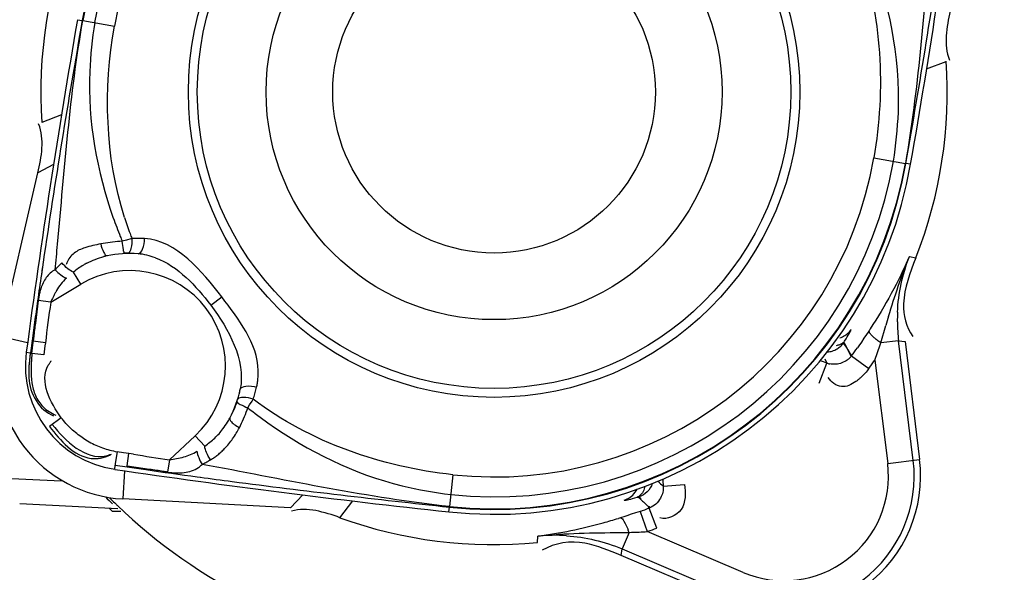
# Model space of a CAD drawing. Header units: inches. Extents: x 22575 to 24734, y 6028 to 6659.
# Tile 89 of 163: x 24483.75 to 24488.26, y 6492.67 to 6495.2. Entities that reach past the tile are written whole.
import ezdxf

# ---------------------------------------------------------------- set-up
doc = ezdxf.new("R2010")
doc.units = ezdxf.units.IN
doc.header["$LTSCALE"] = 0.5
doc.header["$MEASUREMENT"] = 0

# ---------------------------------------------------------------- blocks, each defined once
blk = doc.blocks.new('Flygt Large 14 MGD')
at = {"color": 6, "linetype": 'Continuous'}
for p, q in [((24496.0159, 6489.6202), (24496.0379, 6489.6164)), ((24496.0402, 6489.616), (24496.1848, 6489.5909)), ((24499.9027, 6489.3942), (24499.9924, 6489.4293)), ((24495.9427, 6489.1836), (24495.8529, 6489.1485)), ((24499.6606, 6488.987), (24499.8052, 6488.9618)), ((24495.9064, 6488.956), (24495.8346, 6488.9181)), ((24499.8294, 6488.9576), (24499.8075, 6488.9614)), ((24496.2409, 6488.6104), (24496.221, 6488.6046)), ((24495.859, 6488.5092), (24495.8507, 6488.4518)), ((24499.8238, 6488.5346), (24499.8529, 6488.5288)), ((24495.8551, 6488.483), (24495.8506, 6488.4518)), ((24495.8363, 6488.3327), (24495.8233, 6488.2296)), ((24495.8934, 6488.3251), (24495.8363, 6488.3327)), ((24496.6259, 6488.3117), (24496.6764, 6488.3497)), ((24495.8196, 6488.2332), (24495.8079, 6488.1481)), ((24499.6442, 6488.2033), (24499.6388, 6488.1951)), ((24499.6924, 6488.1387), (24499.7164, 6488.2192)), ((24495.6619, 6488.1704), (24495.7879, 6488.1413)), ((24495.869, 6488.1394), (24495.8133, 6488.1466)), ((24499.5269, 6488.1325), (24499.5227, 6488.1388)), ((24499.5284, 6488.1345), (24499.5245, 6488.1415)), ((24499.5353, 6488.1197), (24499.5269, 6488.1325)), ((24499.5359, 6488.1206), (24499.5284, 6488.1345)), ((24499.7742, 6488.1487), (24499.6924, 6488.1387)), ((24499.8415, 6487.6008), (24499.7742, 6488.1487)), ((24499.7742, 6488.1487), (24499.8041, 6488.1449)), ((24495.7818, 6488.0966), (24495.8005, 6488.0941)), ((24495.8625, 6488.0845), (24495.8075, 6488.0906)), ((24499.5394, 6488.1132), (24499.5353, 6488.1197)), ((24499.5396, 6488.1135), (24499.5359, 6488.1206)), ((24499.5573, 6488.0777), (24499.5396, 6488.1135)), ((24499.4107, 6487.9549), (24499.4454, 6488.0469)), ((24499.4359, 6488.0654), (24499.4454, 6488.0469)), ((24499.6662, 6488.0605), (24499.7244, 6487.5865)), ((24495.9418, 6487.7962), (24495.8887, 6487.7562)), ((24496.2722, 6487.6285), (24496.2517, 6487.6317)), ((24496.4368, 6487.6039), (24496.4285, 6487.5469)), ((24499.7244, 6487.5865), (24499.8705, 6487.6044)), ((24496.1864, 6487.5596), (24496.1892, 6487.5783)), ((24496.2311, 6487.5532), (24496.2243, 6487.424)), ((24496.2431, 6487.5705), (24496.3282, 6487.5583)), ((24496.3257, 6487.5628), (24496.3463, 6487.5598)), ((24496.3257, 6487.5628), (24496.3463, 6487.5597)), ((24496.6203, 6487.5764), (24496.5861, 6487.5823)), ((24496.6202, 6487.576), (24496.5861, 6487.5823)), ((24495.6394, 6487.5214), (24495.941, 6487.5076)), ((24496.5641, 6487.5255), (24496.5783, 6487.5236)), ((24497.7338, 6487.5342), (24497.7182, 6487.3892)), ((24498.6969, 6487.4828), (24498.7949, 6487.4908)), ((24496.9907, 6487.3839), (24497.0469, 6487.4425)), ((24497.2172, 6487.338), (24497.2757, 6487.4146)), ((24498.5842, 6487.4329), (24498.5898, 6487.4273)), ((24498.5872, 6487.4339), (24498.5921, 6487.4281)), ((24498.5898, 6487.4273), (24498.5937, 6487.4234)), ((24498.5921, 6487.4281), (24498.5956, 6487.424)), ((24495.7517, 6487.4034), (24496.2, 6487.3799)), ((24496.1749, 6487.3677), (24496.1605, 6487.382)), ((24496.1749, 6487.3677), (24496.2138, 6487.3677)), ((24497.7156, 6487.3647), (24497.718, 6487.3869)), ((24498.5907, 6487.3672), (24498.5707, 6487.3603)), ((24498.628, 6487.3881), (24498.6333, 6487.3825)), ((24498.6304, 6487.389), (24498.6364, 6487.3837)), ((24498.5011, 6487.3378), (24498.4917, 6487.3349)), ((24498.5209, 6487.344), (24498.5011, 6487.3378)), ((24498.5707, 6487.3603), (24498.5508, 6487.3536)), ((24499.0626, 6487.0877), (24498.623, 6487.2743)), ((24498.1213, 6487.2239), (24498.1238, 6487.2535)), ((24498.5406, 6487.2707), (24498.5084, 6487.1948)), ((24498.5038, 6487.165), (24498.5084, 6487.1948)), ((24498.5084, 6487.1948), (24499.0165, 6486.9791))]:
    blk.add_line(p, q, dxfattribs=at)
at = {"color": 7, "linetype": 'Continuous'}
for p, q in [((24496.0379, 6489.6164), (24496.0402, 6489.616)), ((24499.8075, 6488.9614), (24499.8052, 6488.9618)), ((24495.6619, 6488.1704), (24495.8346, 6488.9181)), ((24496.0311, 6488.4078), (24495.9978, 6488.4632)), ((24495.8934, 6488.3251), (24496.0311, 6488.4078)), ((24499.6274, 6488.1778), (24499.6158, 6488.1604)), ((24499.6388, 6488.1951), (24499.6274, 6488.1778)), ((24495.8079, 6488.1481), (24495.8005, 6488.0941)), ((24499.6158, 6488.1604), (24499.6039, 6488.143)), ((24499.6867, 6488.121), (24499.6924, 6488.1387)), ((24499.8041, 6488.1449), (24499.8705, 6487.6044)), ((24495.8075, 6488.0906), (24495.8087, 6488.1033)), ((24495.8087, 6488.1033), (24495.8099, 6488.1158)), ((24495.8099, 6488.1158), (24495.8112, 6488.1282)), ((24499.6751, 6488.0862), (24499.6809, 6488.1035)), ((24499.6809, 6488.1035), (24499.6867, 6488.121)), ((24499.5594, 6488.0803), (24499.6384, 6488.022)), ((24499.6478, 6488.0347), (24499.654, 6488.0433)), ((24499.654, 6488.0433), (24499.6601, 6488.0519)), ((24499.6601, 6488.0519), (24499.6662, 6488.0605)), ((24496.8041, 6487.8549), (24496.8151, 6487.8724)), ((24496.8151, 6487.8724), (24496.8203, 6487.8808)), ((24496.7958, 6487.8418), (24496.8041, 6487.8549)), ((24496.5543, 6487.7135), (24496.4368, 6487.6039)), ((24496.5984, 6487.6662), (24496.5543, 6487.7135)), ((24496.1971, 6487.6405), (24496.1878, 6487.586)), ((24496.2274, 6487.6355), (24496.197, 6487.6405)), ((24496.2517, 6487.6317), (24496.2274, 6487.6355)), ((24496.2432, 6487.5761), (24496.2516, 6487.6315)), ((24496.1892, 6487.5783), (24496.2431, 6487.5705)), ((24496.9907, 6487.3839), (24496.2243, 6487.424)), ((24497.7182, 6487.3892), (24497.718, 6487.3869)), ((24498.5907, 6487.3672), (24498.623, 6487.2743)), ((24498.6676, 6487.2904), (24498.6333, 6487.3825)), ((24498.6379, 6487.2796), (24498.6478, 6487.2831)), ((24498.6478, 6487.2831), (24498.6577, 6487.2867)), ((24498.6577, 6487.2867), (24498.6677, 6487.2904)), ((24499.0051, 6486.9522), (24498.5038, 6487.165))]:
    blk.add_line(p, q, dxfattribs=at)
for points in [[(24496.1444, 6488.5966), (24496.1335, 6488.5947), (24496.1227, 6488.5927)], [(24496.1661, 6488.5997), (24496.1552, 6488.5982), (24496.1444, 6488.5966)], [(24496.199, 6488.6031), (24496.188, 6488.6022), (24496.177, 6488.601), (24496.1661, 6488.5997)], [(24496.221, 6488.6046), (24496.2099, 6488.6039), (24496.199, 6488.6031)], [(24496.3228, 6488.617), (24496.3164, 6488.6173), (24496.31, 6488.6175), (24496.3036, 6488.6177), (24496.2972, 6488.6178), (24496.2907, 6488.6178), (24496.2844, 6488.6178), (24496.278, 6488.6177), (24496.2716, 6488.6176), (24496.2652, 6488.6174)], [(24496.2456, 6488.5499), (24496.2444, 6488.5499), (24496.2432, 6488.5499), (24496.242, 6488.5499), (24496.2407, 6488.5499), (24496.2395, 6488.5499), (24496.2383, 6488.5498), (24496.2371, 6488.5498), (24496.2358, 6488.5497), (24496.2346, 6488.5497)], [(24495.9449, 6488.506), (24495.9414, 6488.5028), (24495.938, 6488.4994), (24495.9346, 6488.4961), (24495.9311, 6488.4927), (24495.9277, 6488.4892), (24495.9242, 6488.4857), (24495.9207, 6488.482), (24495.9173, 6488.4783), (24495.9138, 6488.4745)], [(24495.8112, 6488.1282), (24495.8126, 6488.1405), (24495.8133, 6488.1466)], [(24499.6039, 6488.143), (24499.5919, 6488.1257), (24499.5859, 6488.1171)], [(24499.6662, 6488.0605), (24499.6692, 6488.069), (24499.6751, 6488.0862)], [(24499.6384, 6488.0219), (24499.6416, 6488.0262), (24499.6478, 6488.0347)], [(24496.5861, 6487.5823), (24496.5905, 6487.5845), (24496.5948, 6487.5867), (24496.5991, 6487.589), (24496.6034, 6487.5913), (24496.6078, 6487.5936), (24496.6121, 6487.5961), (24496.6164, 6487.5985), (24496.6207, 6487.601), (24496.625, 6487.6035)], [(24498.623, 6487.2743), (24498.6279, 6487.2761), (24498.6379, 6487.2796)]]:
    blk.add_lwpolyline(points, dxfattribs=at)
at = {"color": 6, "linetype": 'Continuous'}
for points in [[(24496.2652, 6488.6174), (24496.2605, 6488.616), (24496.2409, 6488.6104)], [(24499.5273, 6488.147), (24499.5337, 6488.1572), (24499.5393, 6488.1663), (24499.544, 6488.1742), (24499.5478, 6488.1809), (24499.5508, 6488.1865), (24499.5532, 6488.1912), (24499.5549, 6488.1951), (24499.556, 6488.1981), (24499.5565, 6488.2003)], [(24499.5594, 6488.0803), (24499.5555, 6488.087), (24499.5515, 6488.0936), (24499.5475, 6488.1002), (24499.5435, 6488.1067), (24499.5394, 6488.1132)], [(24496.8203, 6487.8808), (24496.8222, 6487.8868), (24496.8241, 6487.8929), (24496.826, 6487.899), (24496.8278, 6487.9052), (24496.8295, 6487.9113), (24496.8312, 6487.9175), (24496.8328, 6487.9237), (24496.8343, 6487.93), (24496.8358, 6487.9362)], [(24496.7573, 6487.7506), (24496.7623, 6487.7606), (24496.7672, 6487.7707), (24496.7718, 6487.7808), (24496.7762, 6487.7909), (24496.7805, 6487.8011), (24496.7846, 6487.8112), (24496.7885, 6487.8214), (24496.7922, 6487.8316), (24496.7958, 6487.8418)], [(24498.5188, 6487.4183), (24498.5206, 6487.4181), (24498.5237, 6487.4183), (24498.528, 6487.4189), (24498.5334, 6487.42), (24498.5401, 6487.4214), (24498.548, 6487.4233), (24498.5569, 6487.4256), (24498.5669, 6487.4284), (24498.578, 6487.4317)], [(24498.5508, 6487.3536), (24498.5308, 6487.3471), (24498.5209, 6487.344)]]:
    blk.add_lwpolyline(points, dxfattribs=at)
for centre, radius in [((24500.4817, 6497.6747), 16.5354), ((24500.4817, 6497.6747), 13.0393), ((24497.9227, 6489.2889), 1.3583), ((24497.9227, 6489.2889), 1.0433), ((24497.9227, 6489.2889), 0.7382)]:
    blk.add_circle(centre, radius, dxfattribs=at)
at = {"color": 7, "linetype": 'Continuous'}
blk.add_circle((24497.9227, 6489.2889), 1.3993, dxfattribs=at)
at = {"color": 6, "linetype": 'Continuous'}
for centre, radius, start, end in [((24500.4817, 6497.6747), 16.5917, 117.49465, 109.75854), ((24500.4817, 6497.0055), 13.8976, 91.9859, 268.01409), ((24500.4817, 6497.6747), 13.2284, 91.5783, 88.4217), ((24500.4827, 6497.6665), 13.2319, 193.62745, 269.36225), ((24497.9227, 6489.2889), 1.8554, 83.8564, 170.1436), ((24497.9227, 6489.2889), 1.764, 83.8565, 170.1435), ((24461.0344, 6495.6981), 39.3763, 350.14353, 352.38671), ((24460.204, 6495.9299), 40.2118, 350.02067, 351.61881), ((24534.811, 6482.8797), 39.3763, 170.14353, 172.38671), ((24535.6413, 6482.648), 40.2118, 170.02067, 171.61881), ((24497.9227, 6489.2889), 1.764, 263.8565, 350.1435), ((24497.9227, 6489.2889), 1.9353, 263.8565, 350.1435), ((24497.9227, 6489.2889), 1.8554, 263.8564, 350.1436), ((24498.1531, 6489.4064), 2.0919, 199.403, 201.8743), ((24497.8172, 6489.2196), 1.6648, 197.6847, 200.3719), ((24498.1666, 6489.4117), 2.1064, 201.8721, 202.5305), ((24497.8098, 6489.2169), 1.6568, 200.3733, 201.2143), ((24469.9574, 6490.9959), 26.0786, 354.45175, 354.70998), ((24496.2328, 6488.1658), 0.3811, 102.2703, 104.5619), ((24496.2679, 6488.2594), 0.2892, 76.8277, 84.972), ((24496.2628, 6488.2381), 0.3111, 69.3523, 76.8067), ((24496.0898, 6488.4527), 0.1339, 156.626, 160.4128), ((24496.2193, 6488.2014), 0.3429, 120.9338, 130.221), ((24496.2208, 6488.1988), 0.3458, 117.8586, 120.9361), ((24531.622, 6483.2685), 36.145, 171.7551, 171.94684), ((24496.2562, 6488.0332), 0.4371, 313, 121), ((24496.1413, 6488.2953), 0.3072, 165.9034, 169.3604), ((24496.0982, 6488.3061), 0.2628, 162.0243, 165.9082), ((24532.5987, 6483.1302), 37.1314, 171.94669, 172.10079), ((24496.1903, 6488.286), 0.3571, 169.3567, 172.4844), ((24526.0592, 6484.269), 30.4373, 172.34196, 172.69444), ((24500.5582, 6488.2437), 0.7898, 177.401, 180.5693), ((24501.1869, 6487.5393), 5.4079, 172.6671, 173.331), ((24512.5661, 6484.4217), 13.3991, 163.35028, 163.53585), ((24500.5469, 6488.2434), 0.7784, 180.5595, 186.9894), ((24499.4747, 6488.2554), 0.0987, 316.4725, 326.0631), ((24500.4817, 6497.6747), 12.8826, 227.58129, 255.64449), ((24498.9393, 6487.805), 3.1446, 173.3837, 173.7651), ((24499.075, 6487.728), 3.2323, 172.6873, 173.6677), ((24496.2562, 6488.0332), 0.4786, 172.3867, 261.6133), ((24499.2495, 6487.5281), 0.5545, 69.3085, 72.7414), ((24499.4774, 6488.1312), 0.0902, 249.2652, 258.1541), ((24496.5379, 6488.0053), 0.3059, 354.1543, 1.2017), ((24496.5412, 6488.005), 0.3025, 346.8647, 350.5399), ((24496.5408, 6488.005), 0.3029, 350.5409, 354.146), ((24498.109, 6489.4919), 2.1089, 231.4874, 234.5852), ((24496.3897, 6487.9665), 0.3665, 322.7644, 328.783), ((24496.3783, 6487.9735), 0.38, 328.7667, 331.7324), ((24496.4023, 6487.9568), 0.3507, 313.6621, 322.7764), ((24496.271, 6488.0487), 0.4152, 236.2463, 245.6428), ((24496.4077, 6487.9513), 0.3429, 303.7785, 313.6409), ((24496.2667, 6488.0387), 0.4043, 245.6242, 255.2044), ((24496.2627, 6488.0243), 0.3894, 255.2281, 260.2879), ((24496.4647, 6487.8684), 0.3098, 308.6887, 312.4895), ((24496.4487, 6487.8858), 0.3334, 312.4903, 316.0982), ((24500.9267, 6518.1983), 30.922, 261.34281, 261.6512), ((24496.4861, 6487.8399), 0.2741, 300.4312, 304.6708), ((24496.477, 6487.853), 0.2901, 304.6727, 308.6874), ((24499.2495, 6487.5281), 0.5964, 247, 7), ((24501.9296, 6526.5149), 39.3763, 261.61329, 263.85647), ((24496.8386, 6491.0439), 3.5186, 260.2574, 260.9388), ((24497.3247, 6494.0915), 6.6047, 260.93845, 261.30061), ((24501.3698, 6522.9559), 35.7548, 261.89398, 262.27575), ((24494.4406, 6474.9651), 12.7379, 81.11533, 81.39601), ((24495.6704, 6482.8601), 4.7477, 80.8125, 81.0631), ((24496.5043, 6487.6629), 0.1148, 304.5452, 315.4308), ((24499.2495, 6487.5281), 0.4785, 247, 7), ((24501.1901, 6521.633), 34.4198, 262.30001, 262.54512), ((24502.0019, 6527.9564), 40.7951, 262.56692, 263.97224), ((24499.3014, 6488.1391), 0.8923, 225.2587, 227.3549), ((24499.2495, 6487.5281), 0.5545, 181.2585, 184.6915), ((24498.4883, 6487.5122), 0.0988, 314.2607, 334.2479), ((24497.9168, 6489.1858), 2.4925, 224.6875, 225.7147), ((24497.9346, 6489.185), 2.4941, 224.742, 225.516), ((24498.4885, 6487.5121), 0.0985, 287.8868, 296.6482), ((24498.4882, 6487.5123), 0.0989, 296.7417, 314.2123), ((24499.2893, 6488.1303), 0.9918, 225.4628, 228.3664), ((24497.9356, 6489.186), 2.4954, 225.5159, 225.8665), ((24497.765, 6489.7137), 2.4873, 285.3272, 286.9881), ((24497.8103, 6489.5393), 2.3071, 277.8093, 285.3872), ((24498.1312, 6487.1234), 0.4351, 19.7971, 21.5662), ((24498.4568, 6490.1662), 2.8967, 272.5691, 273.2876), ((24498.2004, 6486.4748), 0.7825, 86.024, 95.6183), ((24498.4383, 6493.628), 6.3581, 270.56603, 270.92152), ((24498.4526, 6490.2595), 2.99, 271.6859, 272.57)]:
    blk.add_arc(centre, radius, start, end, dxfattribs=at)
at = {"color": 7, "linetype": 'Continuous'}
for centre, radius, start, end in [((24497.9227, 6489.2889), 1.913, 83.8565, 170.1438), ((24497.9227, 6489.2889), 1.9107, 83.8564, 170.1436), ((24497.9227, 6489.2889), 2.0745, 158.5068, 183.8813), ((24497.9227, 6489.2889), 2.0745, 338.5068, 3.8813), ((24497.9227, 6489.2889), 1.913, 263.8565, 350.1438), ((24497.9227, 6489.2889), 1.9107, 263.8564, 350.1436), ((24496.2562, 6488.0332), 0.5157, 85.8855, 101.6838), ((24496.2283, 6488.197), 0.3578, 149.5106, 151.9388), ((24496.571, 6488.0316), 0.7385, 155.4395, 156.5826), ((24496.2562, 6488.0332), 0.61, 167, 267), ((24497.9227, 6489.2889), 2.0345, 323.5568, 324.8319), ((24496.2562, 6488.0332), 0.5157, 332.3162, 348.1145), ((24496.2775, 6488.0151), 0.4914, 344.0985, 349.6649), ((24496.277, 6488.0323), 0.497, 331.2915, 340.944), ((24499.2495, 6487.5281), 0.6256, 247, 7), ((24497.9227, 6489.2889), 2.0345, 289.1686, 290.4431), ((24497.9227, 6489.2889), 2.0745, 250.1187, 275.4932)]:
    blk.add_arc(centre, radius, start, end, dxfattribs=at)
at = {"color": 6, "linetype": 'Continuous'}
for points, knots in [([(24508.8642, 6513.5333), (24509.1819, 6513.3882), (24509.829, 6513.1232), (24511.0703, 6512.4795), (24513.1525, 6511.196), (24515.7909, 6508.8649), (24518.2589, 6505.445), (24520.5105, 6500.3153), (24521.1911, 6493.1796), (24518.5751, 6485.0427), (24513.0843, 6478.5027), (24505.5888, 6474.4271), (24497.1569, 6473.2714), (24491.5907, 6474.4564), (24489.0078, 6475.4889)], [0, 0, 0, 0, 0.015697, 0.031393, 0.062773, 0.125436, 0.188116, 0.250802, 0.375528, 0.500306, 0.625148, 0.750062, 0.875014, 1, 1, 1, 1]), ([(24508.7951, 6513.352), (24511.3569, 6512.3104), (24514.9057, 6509.8038), (24518.1433, 6505.2561), (24520.3638, 6500.1182), (24520.9786, 6492.981), (24518.2665, 6484.8785), (24512.6787, 6478.4215), (24505.1131, 6474.4751), (24496.6575, 6473.4854), (24491.1167, 6474.7937), (24488.5579, 6475.8854)], [0, 0, 0, 0, 0.124465, 0.187141, 0.249831, 0.374614, 0.499522, 0.624525, 0.749627, 0.874792, 1, 1, 1, 1]), ([(24475.7765, 6512.4814), (24474.3, 6509.4194), (24472.4498, 6502.792), (24473.3391, 6492.6096), (24477.8407, 6483.5456), (24485.348, 6476.8444), (24494.7881, 6473.5501), (24503.0999, 6474.1401), (24509.0913, 6476.6028), (24514.389, 6480.2085), (24517.3667, 6484.1864), (24518.6518, 6487.0753)], [0, 0, 0, 0, 0.130141, 0.256914, 0.383071, 0.508363, 0.632667, 0.756007, 0.817618, 0.878957, 1, 1, 1, 1]), ([(24475.6571, 6512.3413), (24474.2827, 6509.3972), (24472.4701, 6503.0097), (24473.1803, 6493.086), (24477.4101, 6484.0583), (24484.6571, 6477.1989), (24493.9745, 6473.5931), (24502.3466, 6473.9036), (24508.4861, 6476.1802), (24512.6439, 6478.8318), (24516.1199, 6482.3288), (24517.8546, 6485.1289), (24518.552, 6486.6026)], [0, 0, 0, 0, 0.12495, 0.249862, 0.37474, 0.499589, 0.624414, 0.749191, 0.811899, 0.874607, 0.937303, 1, 1, 1, 1]), ([(24508.2263, 6482.4576), (24506.4086, 6481.3874), (24502.3368, 6479.9069), (24495.8742, 6480.0247), (24489.8589, 6482.389), (24485.0136, 6486.661), (24481.9013, 6492.3176), (24480.8068, 6498.6736), (24481.8393, 6505.0473), (24483.916, 6508.8197), (24485.1813, 6510.5108)], [0, 0, 0, 0, 0.124914, 0.249885, 0.374837, 0.499806, 0.624822, 0.749912, 0.874925, 1, 1, 1, 1]), ([(24486.4825, 6507.4771), (24484.7228, 6504.9649), (24482.5589, 6498.8371), (24484.564, 6489.3934), (24491.1511, 6482.3318), (24497.4135, 6480.5986), (24500.4807, 6480.5982)], [0, 0, 0, 0, 0.249998, 0.500001, 0.750002, 1, 1, 1, 1]), ([(24500.4817, 6481.0778), (24497.5015, 6481.0781), (24491.417, 6482.7643), (24485.0197, 6489.6262), (24483.0706, 6498.8017), (24485.1783, 6504.7524), (24486.8875, 6507.1932)], [0, 0, 0, 0, 0.250025, 0.500032, 0.750017, 1, 1, 1, 1]), ([(24500.0002, 6483.2692), (24498.3727, 6483.3257), (24495.1061, 6484.0241), (24490.8897, 6486.7043), (24487.8571, 6490.6916), (24486.8937, 6493.9104), (24486.7099, 6495.5406)], [0, 0, 0, 0, 0.24915, 0.49873, 0.749004, 1, 1, 1, 1]), ([(24496.1227, 6488.5927), (24496.1105, 6488.5901), (24496.0859, 6488.5852), (24496.0615, 6488.579), (24496.0496, 6488.5751)], [0, 0, 0, 0, 0.500846, 1, 1, 1, 1]), ([(24496.0496, 6488.5751), (24496.0325, 6488.5694), (24495.998, 6488.554), (24495.9743, 6488.5231), (24495.9668, 6488.5058)], [0, 0, 0, 0, 0.488724, 1, 1, 1, 1]), ([(24496.0592, 6488.5046), (24496.0715, 6488.5111), (24496.0969, 6488.5226), (24496.1235, 6488.5311), (24496.137, 6488.5347)], [0, 0, 0, 0, 0.498634, 1, 1, 1, 1]), ([(24495.9138, 6488.4745), (24495.8979, 6488.4659), (24495.8696, 6488.4396), (24495.8541, 6488.4052), (24495.8483, 6488.3872)], [0, 0, 0, 0, 0.488508, 1, 1, 1, 1]), ([(24499.5055, 6488.1617), (24499.5134, 6488.1643), (24499.5283, 6488.1713), (24499.5408, 6488.1817), (24499.5462, 6488.1874)], [0, 0, 0, 0, 0.517861, 1, 1, 1, 1]), ([(24499.4902, 6488.1278), (24499.4953, 6488.1287), (24499.5049, 6488.1312), (24499.5137, 6488.1356), (24499.5176, 6488.1383)], [0, 0, 0, 0, 0.52535, 1, 1, 1, 1]), ([(24499.4926, 6488.1115), (24499.4985, 6488.1151), (24499.5095, 6488.1232), (24499.5188, 6488.1334), (24499.5227, 6488.1388)], [0, 0, 0, 0, 0.509438, 1, 1, 1, 1]), ([(24499.5176, 6488.1383), (24499.5195, 6488.1395), (24499.5229, 6488.1422), (24499.526, 6488.1454), (24499.5273, 6488.147)], [0, 0, 0, 0, 0.517077, 1, 1, 1, 1]), ([(24499.5227, 6488.1388), (24499.5222, 6488.1396), (24499.5253, 6488.1427), (24499.5261, 6488.1451), (24499.5273, 6488.147)], [0, 0, 0, 0, 0.284257, 1, 1, 1, 1]), ([(24495.8005, 6488.0941), (24495.7996, 6488.0876), (24495.7979, 6488.0745), (24495.7964, 6488.0613), (24495.7958, 6488.0547)], [0, 0, 0, 0, 0.494512, 1, 1, 1, 1]), ([(24495.8075, 6488.0906), (24495.807, 6488.0848), (24495.806, 6488.073), (24495.8052, 6488.0613), (24495.8049, 6488.0553)], [0, 0, 0, 0, 0.495424, 1, 1, 1, 1]), ([(24499.4473, 6488.0981), (24499.4552, 6488.0984), (24499.471, 6488.1009), (24499.4857, 6488.1075), (24499.4926, 6488.1115)], [0, 0, 0, 0, 0.498139, 1, 1, 1, 1]), ([(24495.7958, 6488.0547), (24495.7951, 6488.0481), (24495.7939, 6488.0348), (24495.7932, 6488.0216), (24495.793, 6488.0149)], [0, 0, 0, 0, 0.498475, 1, 1, 1, 1]), ([(24495.8049, 6488.0553), (24495.8045, 6488.0492), (24495.8039, 6488.037), (24495.8037, 6488.0247), (24495.8036, 6488.0186)], [0, 0, 0, 0, 0.498396, 1, 1, 1, 1]), ([(24495.8825, 6488.037), (24495.8846, 6488.0404), (24495.889, 6488.0473), (24495.8939, 6488.0538), (24495.8965, 6488.0571)], [0, 0, 0, 0, 0.488292, 1, 1, 1, 1]), ([(24499.4873, 6488.0413), (24499.4825, 6488.0409), (24499.473, 6488.0407), (24499.4635, 6488.042), (24499.4589, 6488.043)], [0, 0, 0, 0, 0.500391, 1, 1, 1, 1]), ([(24499.5396, 6488.0607), (24499.532, 6488.0552), (24499.5152, 6488.0462), (24499.4966, 6488.0421), (24499.4873, 6488.0413)], [0, 0, 0, 0, 0.499432, 1, 1, 1, 1]), ([(24499.5594, 6488.0803), (24499.5566, 6488.0766), (24499.5505, 6488.0695), (24499.5433, 6488.0635), (24499.5396, 6488.0607)], [0, 0, 0, 0, 0.500451, 1, 1, 1, 1]), ([(24495.793, 6488.0149), (24495.7927, 6488.0089), (24495.7925, 6487.9968), (24495.7928, 6487.9847), (24495.7931, 6487.9786)], [0, 0, 0, 0, 0.501196, 1, 1, 1, 1]), ([(24495.8036, 6488.0186), (24495.8036, 6487.9978), (24495.8056, 6487.9568), (24495.8158, 6487.9166), (24495.8237, 6487.8981)], [0, 0, 0, 0, 0.508403, 1, 1, 1, 1]), ([(24499.6384, 6488.0219), (24499.6329, 6488.0145), (24499.6208, 6487.9996), (24499.6074, 6487.986), (24499.6, 6487.9793)], [0, 0, 0, 0, 0.4836, 1, 1, 1, 1]), ([(24499.5783, 6487.9618), (24499.5594, 6487.9486), (24499.5108, 6487.9236), (24499.4653, 6487.9597), (24499.4524, 6487.9806)], [0, 0, 0, 0, 0.48457, 1, 1, 1, 1]), ([(24499.6, 6487.9793), (24499.5966, 6487.9762), (24499.5895, 6487.9701), (24499.5821, 6487.9645), (24499.5783, 6487.9618)], [0, 0, 0, 0, 0.502312, 1, 1, 1, 1]), ([(24496.7609, 6487.9269), (24496.764, 6487.9364), (24496.7963, 6487.9444), (24496.8202, 6487.9407), (24496.8358, 6487.9362)], [0, 0, 0, 0, 0.379339, 1, 1, 1, 1]), ([(24495.8237, 6487.8981), (24495.8319, 6487.8789), (24495.8567, 6487.8406), (24495.8959, 6487.8168), (24495.9176, 6487.8082)], [0, 0, 0, 0, 0.473002, 1, 1, 1, 1]), ([(24496.0403, 6487.7034), (24496.0215, 6487.716), (24495.9859, 6487.7443), (24495.9554, 6487.7781), (24495.9418, 6487.7962)], [0, 0, 0, 0, 0.500088, 1, 1, 1, 1]), ([(24496.7129, 6487.7936), (24496.7124, 6487.792), (24496.7133, 6487.7874), (24496.7156, 6487.7838), (24496.7171, 6487.7817)], [0, 0, 0, 0, 0.393931, 1, 1, 1, 1]), ([(24496.7171, 6487.7817), (24496.7216, 6487.7755), (24496.7348, 6487.7643), (24496.7491, 6487.755), (24496.7573, 6487.7506)], [0, 0, 0, 0, 0.450742, 1, 1, 1, 1]), ([(24496.689, 6487.6546), (24496.7026, 6487.6687), (24496.7275, 6487.6994), (24496.748, 6487.7332), (24496.7573, 6487.7506)], [0, 0, 0, 0, 0.497854, 1, 1, 1, 1]), ([(24496.0782, 6487.61), (24496.0924, 6487.6083), (24496.1233, 6487.6091), (24496.1525, 6487.6189), (24496.1671, 6487.6256)], [0, 0, 0, 0, 0.469681, 1, 1, 1, 1]), ([(24496.146, 6487.6217), (24496.1502, 6487.6226), (24496.1587, 6487.6249), (24496.167, 6487.6277), (24496.1712, 6487.6293)], [0, 0, 0, 0, 0.48943, 1, 1, 1, 1]), ([(24496.4285, 6487.5469), (24496.4534, 6487.5432), (24496.5021, 6487.5402), (24496.5504, 6487.5552), (24496.5694, 6487.5683)], [0, 0, 0, 0, 0.522067, 1, 1, 1, 1]), ([(24498.6471, 6487.4951), (24498.6422, 6487.4806), (24498.6262, 6487.4546), (24498.6004, 6487.4386), (24498.5872, 6487.4339)], [0, 0, 0, 0, 0.522693, 1, 1, 1, 1]), ([(24498.6133, 6487.4825), (24498.6117, 6487.474), (24498.6065, 6487.4573), (24498.5955, 6487.4431), (24498.5886, 6487.4378)], [0, 0, 0, 0, 0.497214, 1, 1, 1, 1]), ([(24498.7949, 6487.4908), (24498.7981, 6487.4522), (24498.8053, 6487.3689), (24498.7152, 6487.3269), (24498.6821, 6487.3371)], [0, 0, 0, 0, 0.527905, 1, 1, 1, 1]), ([(24498.6969, 6487.4828), (24498.6977, 6487.4734), (24498.6962, 6487.4543), (24498.6893, 6487.4365), (24498.6848, 6487.4283)], [0, 0, 0, 0, 0.499349, 1, 1, 1, 1]), ([(24498.5886, 6487.4378), (24498.587, 6487.4366), (24498.5836, 6487.4343), (24498.5799, 6487.4325), (24498.578, 6487.4317)], [0, 0, 0, 0, 0.499653, 1, 1, 1, 1]), ([(24498.578, 6487.4317), (24498.5802, 6487.4324), (24498.5828, 6487.4324), (24498.5866, 6487.4346), (24498.5872, 6487.4339)], [0, 0, 0, 0, 0.71576, 1, 1, 1, 1]), ([(24498.6848, 6487.4283), (24498.6792, 6487.418), (24498.6646, 6487.3992), (24498.6442, 6487.3866), (24498.6333, 6487.3825)], [0, 0, 0, 0, 0.501213, 1, 1, 1, 1]), ([(24498.5011, 6487.3378), (24498.5084, 6487.338), (24498.5219, 6487.3137), (24498.5305, 6487.2968), (24498.5358, 6487.2833)], [0, 0, 0, 0, 0.333787, 1, 1, 1, 1])]:
    blk.add_open_spline(points, degree=3, knots=knots, dxfattribs=at)
for points in [[(24499.9205, 6489.9863), (24499.8888, 6489.6441), (24499.864, 6489.3004), (24499.8052, 6488.9618)], [(24499.5888, 6489.9377), (24499.6994, 6489.6398), (24499.715, 6489.3001), (24499.6606, 6488.987)], [(24499.7732, 6489.1957), (24499.7839, 6489.4514), (24499.7289, 6489.7133), (24499.6335, 6489.9509)], [(24495.9249, 6488.5915), (24495.9566, 6488.9337), (24495.9814, 6489.2774), (24496.0402, 6489.616)], [(24496.0947, 6489.6065), (24496.0833, 6489.5322), (24496.0754, 6489.4572), (24496.0722, 6489.3821)], [(24496.2311, 6488.7139), (24496.1422, 6488.9928), (24496.1347, 6489.3025), (24496.1848, 6489.5909)], [(24496.0722, 6489.3821), (24496.0627, 6489.1559), (24496.1048, 6488.925), (24496.18, 6488.7114)], [(24499.7507, 6488.9713), (24499.762, 6489.0456), (24499.77, 6489.1206), (24499.7732, 6489.1957)], [(24496.6764, 6488.3497), (24496.5865, 6488.467), (24496.4703, 6488.6088), (24496.3228, 6488.617)], [(24496.3725, 6488.5293), (24496.4767, 6488.4901), (24496.5589, 6488.4006), (24496.6259, 6488.3117)], [(24499.8238, 6488.5346), (24499.7732, 6488.4196), (24499.7125, 6488.3087), (24499.6442, 6488.2033)], [(24499.7288, 6488.2608), (24499.7565, 6488.3533), (24499.7867, 6488.4454), (24499.8238, 6488.5346)], [(24499.7692, 6488.2795), (24499.7732, 6488.3664), (24499.7917, 6488.4538), (24499.8238, 6488.5346)], [(24496.6259, 6488.3117), (24496.7077, 6488.2032), (24496.7868, 6488.0604), (24496.7609, 6487.9269)], [(24496.8437, 6488.0117), (24496.8411, 6488.1374), (24496.752, 6488.2493), (24496.6764, 6488.3497)], [(24495.9418, 6487.7962), (24495.892, 6487.8622), (24495.8405, 6487.9658), (24495.8825, 6488.037)], [(24495.7931, 6487.9786), (24495.7963, 6487.9097), (24495.8416, 6487.8289), (24495.9065, 6487.8053)], [(24497.7339, 6487.5351), (24497.4102, 6487.5699), (24497.0796, 6487.6838), (24496.8203, 6487.8808)], [(24496.8869, 6487.7732), (24497.0717, 6487.6418), (24497.2824, 6487.5375), (24497.5028, 6487.4843)], [(24495.8887, 6487.7562), (24495.9367, 6487.6925), (24495.999, 6487.6195), (24496.0782, 6487.61)], [(24495.9007, 6487.7652), (24495.9578, 6487.6896), (24496.0536, 6487.6006), (24496.146, 6487.6217)], [(24497.7182, 6487.3892), (24497.3491, 6487.4289), (24496.9852, 6487.5082), (24496.6202, 6487.576)], [(24497.5028, 6487.4843), (24497.5757, 6487.4667), (24497.6498, 6487.4537), (24497.7241, 6487.4442)], [(24496.1979, 6487.395), (24496.5623, 6487.0414), (24497.0607, 6486.7937), (24497.563, 6486.7193)], [(24498.1238, 6487.2535), (24498.2489, 6487.2679), (24498.3752, 6487.2689), (24498.5011, 6487.2702)], [(24498.2547, 6487.2554), (24498.3414, 6487.2494), (24498.4283, 6487.2288), (24498.5084, 6487.1948)]]:
    blk.add_open_spline(points, degree=3, dxfattribs=at)
at = {"color": 7, "linetype": 'Continuous'}
for points in [[(24500.0108, 6489.6597), (24499.994, 6489.5868), (24499.9787, 6489.5045), (24500.0072, 6489.4354)], [(24495.8345, 6488.9181), (24495.8514, 6488.991), (24495.8667, 6489.0733), (24495.8382, 6489.1424)], [(24499.8529, 6488.5288), (24499.8264, 6488.4613), (24499.7995, 6488.391), (24499.7972, 6488.3185)], [(24499.7972, 6488.3185), (24499.7955, 6488.2664), (24499.81, 6488.2113), (24499.8388, 6488.1679)], [(24497.2172, 6487.3381), (24497.1469, 6487.3635), (24497.067, 6487.3885), (24496.995, 6487.3685)], [(24498.3388, 6487.2209), (24498.2739, 6487.233), (24498.1993, 6487.2237), (24498.1433, 6487.1887)], [(24498.5038, 6487.165), (24498.4503, 6487.1877), (24498.3959, 6487.2102), (24498.3388, 6487.2209)]]:
    blk.add_open_spline(points, degree=3, dxfattribs=at)
for points, knots in [([(24496.1227, 6488.5927), (24496.1257, 6488.5793), (24496.1314, 6488.5618), (24496.1445, 6488.5379), (24496.1518, 6488.5382)], [0, 0, 0, 0, 0.652256, 1, 1, 1, 1]), ([(24496.2346, 6488.5497), (24496.2288, 6488.551), (24496.225, 6488.5759), (24496.2218, 6488.5915), (24496.221, 6488.6046)], [0, 0, 0, 0, 0.315618, 1, 1, 1, 1]), ([(24496.2652, 6488.6174), (24496.266, 6488.602), (24496.2648, 6488.5805), (24496.2543, 6488.5513), (24496.2456, 6488.5499)], [0, 0, 0, 0, 0.636095, 1, 1, 1, 1]), ([(24496.2932, 6488.5475), (24496.3032, 6488.548), (24496.3197, 6488.5768), (24496.3228, 6488.6008), (24496.3228, 6488.617)], [0, 0, 0, 0, 0.379341, 1, 1, 1, 1]), ([(24495.9978, 6488.4632), (24495.9883, 6488.4668), (24495.969, 6488.4799), (24495.9527, 6488.4961), (24495.9449, 6488.506)], [0, 0, 0, 0, 0.447968, 1, 1, 1, 1]), ([(24495.9138, 6488.4745), (24495.9214, 6488.4659), (24495.9379, 6488.4517), (24495.956, 6488.4393), (24495.9653, 6488.4353)], [0, 0, 0, 0, 0.530794, 1, 1, 1, 1]), ([(24495.9653, 6488.4353), (24495.9562, 6488.4272), (24495.9397, 6488.4093), (24495.9262, 6488.389), (24495.92, 6488.3786)], [0, 0, 0, 0, 0.500286, 1, 1, 1, 1]), ([(24495.9126, 6488.3654), (24495.9103, 6488.361), (24495.9057, 6488.3521), (24495.9015, 6488.3431), (24495.8994, 6488.3385)], [0, 0, 0, 0, 0.497839, 1, 1, 1, 1]), ([(24499.6387, 6488.1919), (24499.6386, 6488.1925), (24499.6385, 6488.1936), (24499.6387, 6488.1946), (24499.6388, 6488.1951)], [0, 0, 0, 0, 0.533374, 1, 1, 1, 1]), ([(24499.6434, 6488.1827), (24499.6423, 6488.1843), (24499.6404, 6488.1872), (24499.639, 6488.1905), (24499.6387, 6488.1919)], [0, 0, 0, 0, 0.562593, 1, 1, 1, 1]), ([(24499.662, 6488.163), (24499.6582, 6488.1663), (24499.6517, 6488.1726), (24499.6458, 6488.1794), (24499.6434, 6488.1827)], [0, 0, 0, 0, 0.55709, 1, 1, 1, 1]), ([(24495.8133, 6488.1466), (24495.8121, 6488.1468), (24495.8103, 6488.1473), (24495.8084, 6488.1477), (24495.8079, 6488.1481)], [0, 0, 0, 0, 0.669325, 1, 1, 1, 1]), ([(24499.6924, 6488.1387), (24499.6867, 6488.1428), (24499.6763, 6488.1506), (24499.6664, 6488.159), (24499.662, 6488.163)], [0, 0, 0, 0, 0.54048, 1, 1, 1, 1]), ([(24495.8005, 6488.0941), (24495.8009, 6488.0933), (24495.8035, 6488.0921), (24495.8059, 6488.0912), (24495.8075, 6488.0906)], [0, 0, 0, 0, 0.338063, 1, 1, 1, 1]), ([(24496.7468, 6487.87), (24496.7464, 6487.8639), (24496.7695, 6487.8536), (24496.7836, 6487.8461), (24496.7958, 6487.8418)], [0, 0, 0, 0, 0.322587, 1, 1, 1, 1]), ([(24496.8203, 6487.8808), (24496.8057, 6487.8858), (24496.7846, 6487.8906), (24496.7537, 6487.8883), (24496.7501, 6487.8805)], [0, 0, 0, 0, 0.640812, 1, 1, 1, 1]), ([(24496.4368, 6487.6039), (24496.459, 6487.6068), (24496.5026, 6487.6141), (24496.5441, 6487.631), (24496.5626, 6487.6426)], [0, 0, 0, 0, 0.505853, 1, 1, 1, 1]), ([(24496.5626, 6487.6426), (24496.5639, 6487.6325), (24496.5708, 6487.6117), (24496.5799, 6487.592), (24496.5861, 6487.5823)], [0, 0, 0, 0, 0.469205, 1, 1, 1, 1]), ([(24496.625, 6487.6035), (24496.6176, 6487.6138), (24496.6065, 6487.6339), (24496.5992, 6487.656), (24496.5984, 6487.6662)], [0, 0, 0, 0, 0.552031, 1, 1, 1, 1]), ([(24496.1878, 6487.586), (24496.1879, 6487.5842), (24496.1881, 6487.5817), (24496.1885, 6487.5789), (24496.1892, 6487.5783)], [0, 0, 0, 0, 0.661938, 1, 1, 1, 1]), ([(24496.2431, 6487.5705), (24496.2429, 6487.5711), (24496.243, 6487.573), (24496.2431, 6487.5749), (24496.2432, 6487.5761)], [0, 0, 0, 0, 0.330673, 1, 1, 1, 1])]:
    blk.add_open_spline(points, degree=3, knots=knots, dxfattribs=at)

msp = doc.modelspace()

# ---------------------------------------------------------------- block references
msp.add_blockref('Flygt Large 14 MGD', (-12, 5.5781))

doc.saveas('drawing.dxf')
